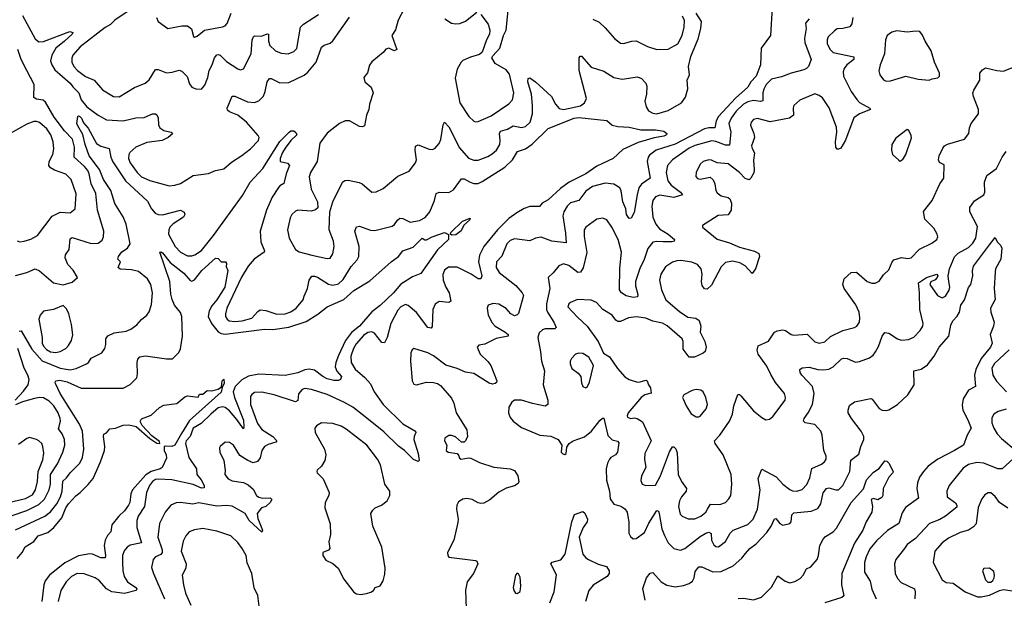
# Model space of a CAD drawing. Extents: x 1550320 to 1685906, y 509093 to 640511.
# Tile 58 of 256: x 1588174 to 1595221, y 535878 to 540019. Entities that reach past the tile are written whole.
import ezdxf

# ---------------------------------------------------------------- set-up
doc = ezdxf.new("R2010")
doc.units = 0

msp = doc.modelspace()

# ---------------------------------------------------------------- linework, layer by layer
at = {"layer": '0CON20XD'}
for points in [[(1588195, 540050), (1588285, 539881.9), (1588310.2, 539860.3), (1588345, 539862.5), (1588533.3, 539933.3), (1588555, 539927.5), (1588548.8, 539915), (1588495.5, 539865), (1588432.7, 539815), (1588404.7, 539765.3), (1588395.3, 539725), (1588403.5, 539695), (1588425, 539660.4), (1588535.4, 539565), (1588555, 539538.2), (1588597.5, 539495), (1588614.7, 539445), (1588654.6, 539395), (1588735, 539336.1), (1588795, 539301.5), (1588915, 539296.2), (1589005, 539315.5), (1589065, 539319.5), (1589125, 539344.2), (1589145, 539346), (1589155, 539338.8), (1589165, 539317.5), (1589167.1, 539267.1), (1589176.9, 539245), (1589205, 539226.7), (1589257.5, 539215), (1589268.3, 539201.7), (1589236.2, 539175), (1589194.7, 539155.3), (1589085, 539139.6), (1589004.2, 539105.8), (1588962.1, 539067.9), (1588955.4, 539054.6), (1588953.8, 539025), (1588965.5, 538995), (1589015.4, 538925), (1589045.6, 538895), (1589105, 538867.5), (1589245, 538830.9), (1589284.5, 538834.5), (1589325, 538847.1), (1589415, 538904.6), (1589525, 538918.2), (1589575, 538939.6), (1589635, 538951.2), (1589690.1, 538999.9), (1589765, 539046.7), (1589825.1, 539094.9), (1589882.5, 539155), (1589887.5, 539175), (1589881.2, 539191.2), (1589797.3, 539285), (1589734.6, 539334.6), (1589675, 539358.6), (1589660.3, 539370.3), (1589659.2, 539385), (1589695, 539471.2), (1589715, 539471.4), (1589805, 539430.4), (1589855, 539425.5), (1589885, 539438.1), (1589918.1, 539471.9), (1589931.8, 539505), (1589944.5, 539575), (1589963, 539597), (1589975, 539597.8), (1590035, 539567.5), (1590100.2, 539569.8), (1590209.1, 539620.9), (1590237.4, 539642.6), (1590295.6, 539715), (1590335, 539821.2), (1590353.1, 539836.9), (1590395, 539850.6), (1590415, 539867.8), (1590535, 540037.5)], [(1588986.1, 540103.8), (1588855.5, 540015), (1588825, 539985.3), (1588785, 539961.8), (1588606.9, 539825), (1588554.5, 539765), (1588547.2, 539742.8), (1588547.3, 539715), (1588561.5, 539685), (1588586.9, 539655), (1588645, 539613.1), (1588707.1, 539585), (1588767.2, 539517.2), (1588845, 539470), (1588885, 539466.9), (1588995, 539532.9), (1589071.2, 539565), (1589100.6, 539589.4), (1589147, 539663), (1589165, 539663.1), (1589225, 539638.5), (1589265, 539642.2), (1589315, 539658.6), (1589335, 539650), (1589372.6, 539612.6), (1589389.7, 539559.7), (1589405, 539536.2), (1589435, 539524), (1589475, 539522.5), (1589499.1, 539550.9), (1589520.6, 539605), (1589529.6, 539655), (1589551.8, 539695), (1589567.9, 539745), (1589585, 539766.5), (1589595, 539770), (1589610, 539765), (1589655, 539718.8), (1589735, 539667.8), (1589755, 539660.6), (1589775, 539668), (1589830.9, 539775), (1589837.9, 539872.1), (1589845.4, 539894.6), (1589855.7, 539904.3), (1589905, 539902), (1589945, 539917.8), (1589955, 539916.2), (1589954.6, 539865), (1589964.7, 539834.7), (1590005, 539797.1), (1590045, 539779.4), (1590095, 539775.6), (1590135, 539791.4), (1590157.2, 539812.8), (1590183.3, 539965), (1590205, 539986.8), (1590312.8, 540057.2)], [(1589152.5, 540035), (1589166.2, 540005), (1589235, 539956.2), (1589335, 539975.8), (1589375, 539973.8), (1589402.7, 539952.7), (1589417.5, 539897.5), (1589425, 539893.3), (1589445, 539901.2), (1589495.6, 539944.4), (1589625, 539967.1), (1589645, 539975.8), (1589658.9, 539991.1), (1589686.4, 540065)], [(1590928.2, 540101.8), (1590882.9, 540015), (1590863.9, 539946.1), (1590836.2, 539905), (1590872.5, 539805), (1590855, 539796.7), (1590815, 539816), (1590795, 539808.8), (1590776, 539785), (1590693.5, 539716.5), (1590677.3, 539692.7), (1590662.5, 539637.5), (1590637.5, 539605), (1590643.4, 539573.4), (1590689.5, 539535), (1590703.5, 539495), (1590678.6, 539415), (1590672.9, 539375), (1590656.9, 539335), (1590641.2, 539258.8), (1590628.3, 539251.7), (1590605, 539253.8), (1590535.4, 539295.4), (1590503.9, 539296.1), (1590463.6, 539276.3), (1590375, 539206.8), (1590321.2, 539135), (1590302.1, 539005), (1590255.5, 538925), (1590245.5, 538895), (1590260, 538805), (1590304.4, 538715), (1590307, 538673), (1590291.3, 538658.7), (1590260.7, 538649.3), (1590165, 538655.5), (1590148.8, 538648.8), (1590121.4, 538625), (1590108.8, 538601.2), (1590090, 538515), (1590101.9, 538455), (1590148, 538375), (1590175, 538357.5), (1590263.9, 538333.9), (1590375, 538309.4), (1590395, 538312.5), (1590415.5, 538344.5), (1590424.4, 538395), (1590420, 538435), (1590390, 538515), (1590393.8, 538645), (1590414.2, 538715), (1590485, 538856), (1590501.3, 538868.7), (1590525, 538871.4), (1590603.4, 538853.4), (1590625, 538844.2), (1590695, 538784.2), (1590725, 538787.1), (1590775, 538810), (1590879.8, 538900.2), (1590960.8, 538935), (1591005.7, 538995), (1591014.4, 539015.6), (1591004.2, 539085), (1591006.4, 539113.6), (1591025, 539123.3), (1591105, 539091.9), (1591125, 539090.8), (1591145, 539098), (1591175, 539134), (1591188.7, 539161.3), (1591205, 539267.5), (1591215, 539286), (1591245, 539252.5), (1591321.9, 539101.9), (1591385, 539027.8), (1591425, 539013.5), (1591455, 539014.5), (1591525, 539040.4), (1591555, 539058.5), (1591585.5, 539085), (1591610, 539125), (1591613.8, 539155), (1591608.7, 539205), (1591615, 539220), (1591665.3, 539234.7), (1591705, 539259.2), (1591765, 539248.5), (1591793.3, 539255), (1591826.4, 539285), (1591843.2, 539345), (1591844.1, 539405), (1591836.2, 539485), (1591809.5, 539575), (1591812, 539598), (1591825, 539602.5), (1591866, 539575), (1591979.9, 539469.9), (1592008.5, 539415), (1592035, 539384.5), (1592065, 539376.8), (1592188.3, 539401.7), (1592215.6, 539425), (1592229.5, 539455), (1592177.3, 539655), (1592178.9, 539745), (1592185, 539758), (1592195, 539757.1), (1592265, 539678.5), (1592355, 539650.6), (1592425, 539604.4), (1592485, 539594.4), (1592595, 539609.2), (1592625, 539598), (1592654.3, 539564.3), (1592662.7, 539542.7), (1592660, 539485), (1592647.1, 539435), (1592656.7, 539395), (1592675, 539365.7), (1592705, 539348.8), (1592735, 539346.1), (1592815, 539367.9)], [(1593559.1, 540105), (1593548, 539905), (1593480.8, 539815), (1593474.7, 539695), (1593445.8, 539615), (1593406.7, 539573.3), (1593386.2, 539535), (1593296.7, 539456.7), (1593174.1, 539325), (1593158.3, 539295), (1593148.6, 539245), (1593105, 539245.2), (1593075, 539237), (1592865, 539129), (1592729.4, 539085), (1592680.7, 539049.3), (1592670.8, 539035), (1592664.7, 539005), (1592686.7, 538885), (1592625, 538842.5), (1592606, 538815), (1592592.1, 538765), (1592571.7, 538638.3), (1592550.5, 538599.5), (1592535, 538596.7), (1592517.5, 538625), (1592512.7, 538665), (1592491.2, 538715), (1592478.6, 538795), (1592468.9, 538815), (1592425, 538842.9), (1592365, 538849.2), (1592272.9, 538825), (1592225, 538791.4), (1592175, 538724.4), (1592115, 538708.5), (1592091.1, 538685), (1592067.8, 538645), (1592060.9, 538615), (1592080.9, 538490.9), (1592085, 538422), (1591982.5, 538435), (1591905, 538461.9), (1591865, 538455.8), (1591824.1, 538435.9), (1591715, 538450), (1591685, 538438), (1591660.8, 538415), (1591624.5, 538325.5), (1591587.5, 538285), (1591583.3, 538245), (1591605, 538210), (1591725, 538117.5), (1591770, 538065), (1591779.4, 538045), (1591745, 537916.7), (1591734.2, 537905.8), (1591715, 537900), (1591688.6, 537915), (1591655, 537952.5), (1591602.1, 537982.1), (1591562.1, 537987.9), (1591526.7, 537975), (1591520, 537955), (1591526.7, 537905), (1591555, 537850), (1591577.1, 537825), (1591646, 537785), (1591668.8, 537765), (1591670, 537755), (1591585, 537736.9), (1591502.1, 537697.9), (1591460.5, 537689.5), (1591448.8, 537675), (1591470, 537625), (1591524, 537574), (1591545.5, 537545), (1591588.6, 537435), (1591587, 537423), (1591577.5, 537415), (1591558.8, 537411.2), (1591535, 537417.8), (1591425, 537487.9), (1591365, 537496.4), (1591305, 537522.2), (1591225, 537545.7), (1591135, 537613.1), (1591095, 537635.6), (1590995, 537666.7), (1590982.5, 537657.5), (1590974.2, 537635.8), (1590972, 537575), (1590983.3, 537435), (1590995, 537410), (1591015, 537406.7), (1591085.9, 537424.1), (1591135, 537422.5), (1591165, 537415.8), (1591185, 537402), (1591265, 537310), (1591281.1, 537275), (1591298.1, 537205), (1591374.6, 537084.6), (1591378.9, 537035), (1591365.5, 537004.5), (1591355, 536996.2), (1591335, 536996.2), (1591294, 537034), (1591265, 537043.3), (1591245, 537042.5), (1591217.5, 537025), (1591213.3, 537005), (1591232, 536975), (1591226.7, 536935), (1591240, 536925), (1591303.8, 536913.8), (1591317, 536897), (1591320.7, 536880.7), (1591333.8, 536873.8), (1591385, 536884.3), (1591402.1, 536882.1), (1591465, 536849.2), (1591567.6, 536817.6), (1591685, 536803.8), (1591715, 536793.3), (1591738.8, 536755), (1591746.2, 536715), (1591740.7, 536699.3), (1591715.8, 536684.2), (1591655, 536667.5), (1591634.5, 536655.5), (1591603.1, 536636.9), (1591538, 536582), (1591495, 536560), (1591475, 536556.2), (1591455, 536561.2), (1591412.5, 536585), (1591375, 536592.5), (1591345, 536588.6), (1591315, 536567.5), (1591303.3, 536545), (1591299.5, 536515), (1591311.9, 536445), (1591309.7, 536420.3), (1591280.8, 536295), (1591236.7, 536205), (1591237.5, 536185), (1591245, 536172.5), (1591435, 536149.2), (1591445, 536143.3), (1591452, 536125), (1591422.9, 536055), (1591375.6, 535995), (1591364.5, 535935.5), (1591369.2, 535805)], [(1591216.7, 540025), (1591265, 539994), (1591295, 539988.8), (1591325, 539992), (1591365, 540008), (1591445, 540073.8)], [(1591475, 540056.2), (1591527.3, 539987.3), (1591538, 539945), (1591536, 539915), (1591514.3, 539875), (1591482.7, 539787.3), (1591465, 539770), (1591399.4, 539750.6), (1591345, 539727.1), (1591332.9, 539715), (1591305.7, 539665), (1591290.6, 539599.4), (1591323.6, 539425), (1591388, 539325), (1591425, 539293.8), (1591435, 539288.8), (1591455, 539291.2), (1591548.8, 539331.2), (1591675, 539416.4), (1591700, 539445), (1591710.5, 539495), (1591678.8, 539628.8), (1591655, 539659.4), (1591576, 539705), (1591553.8, 539745), (1591559.5, 539760.5), (1591609.5, 539815), (1591636.9, 539905), (1591655.7, 539945), (1591670.6, 540085)], [(1594136.2, 540035), (1594130.5, 539989.5), (1594115, 539968.8), (1594065, 539955.8), (1594025, 539952.9), (1594005, 539940), (1593960.5, 539895), (1593951.8, 539875), (1593951.9, 539845), (1593973.3, 539805), (1593995, 539784.5), (1594144.2, 539754.2), (1594142.9, 539735), (1594093.3, 539695), (1594075, 539670), (1594068.5, 539645), (1594070, 539615), (1594125.4, 539505), (1594165, 539447.5), (1594185, 539426.4), (1594258.8, 539385), (1594263.8, 539375), (1594185.3, 539344.7), (1594143.8, 539316.2), (1594085, 539156), (1594049.7, 539100.3), (1594035, 539091.2), (1594025, 539092.5), (1594015, 539107.5), (1594011.5, 539145), (1594021.5, 539215), (1594018.6, 539248.6), (1593967.3, 539387.3), (1593918.5, 539458.5), (1593895, 539477.3), (1593865, 539487.5), (1593757.1, 539442.9), (1593715.3, 539404.7), (1593708.8, 539385), (1593711.1, 539335), (1593683.8, 539315), (1593545, 539288.7), (1593455, 539312.9), (1593425.5, 539304.5), (1593410, 539285), (1593404.4, 539265), (1593428.5, 539205), (1593433.2, 539176.8), (1593411.9, 539115), (1593415, 539096.7), (1593432.5, 539065), (1593426.6, 539013.4), (1593431.3, 538945), (1593426.9, 538923.1), (1593405.5, 538884.5), (1593395, 538874), (1593365, 538883.1), (1593326.2, 538926.2), (1593245, 538987.5), (1593165, 538995.6), (1593125, 539013.5), (1593105, 539015.4), (1593066.6, 539003.4), (1593045, 538986), (1593016.2, 538925), (1593013.9, 538896.1), (1593025, 538883.3), (1593045, 538878), (1593115, 538892), (1593137, 538873), (1593149.1, 538845), (1593155, 538796.7), (1593165, 538780), (1593195, 538758.6), (1593245, 538747.5), (1593257.3, 538737.3), (1593268.5, 538705), (1593266.5, 538655), (1593245, 538621.4), (1593173.3, 538616.7), (1593060, 538545), (1593060, 538535), (1593165, 538449.4), (1593255, 538421.5), (1593325, 538392.1), (1593433, 538363), (1593463.3, 538345), (1593469.2, 538325), (1593439.2, 538235), (1593415, 538203.3), (1593367, 538257), (1593327.9, 538277.9), (1593275, 538291.2), (1593225, 538282.2), (1593195, 538250), (1593125, 538120), (1593095, 538090), (1593075, 538094), (1593057.9, 538117.9), (1593053.1, 538145), (1593057.2, 538197.2), (1593050.9, 538235), (1593025, 538267.5), (1592984.6, 538284.6), (1592905, 538295.5), (1592876.3, 538293.7), (1592845, 538283.1), (1592795, 538249.2), (1592761.4, 538198.6), (1592752.2, 538155), (1592768.2, 538085), (1592799.4, 538015), (1592895, 537931.4), (1592955, 537889.2), (1593012.3, 537882.3), (1593035.7, 537865.7), (1593048, 537825), (1593043, 537783), (1593077.5, 537715), (1593086, 537675), (1593079.2, 537645), (1593065, 537632.5), (1593002.5, 537605), (1592965, 537603.8), (1592921.2, 537661.2), (1592921.4, 537715), (1592914.3, 537735), (1592808.1, 537828.1), (1592775, 537847.4), (1592705, 537861.3), (1592655, 537883.8), (1592588.2, 537891.8), (1592530, 537885), (1592475, 537858.5), (1592455, 537858.1), (1592439.8, 537869.8), (1592415, 537905.6), (1592347.5, 537945), (1592301.2, 537995), (1592265, 538010.8), (1592165, 538015.6), (1592115, 537994), (1592104, 537985), (1592097.5, 537965), (1592165, 537889.2), (1592235.9, 537825.9), (1592314.6, 537715), (1592353.1, 537633.1), (1592395.5, 537605.5), (1592453.1, 537523.1), (1592503.9, 537463.9), (1592535, 537443.3), (1592595, 537426), (1592615, 537426.2), (1592655, 537439.2), (1592664.2, 537434.2), (1592674.2, 537405), (1592689.4, 537385), (1592692.9, 537347.1), (1592648.8, 537335), (1592622.5, 537315), (1592528, 537205), (1592522, 537185), (1592525, 537173.8), (1592545, 537166), (1592575, 537170), (1592594.1, 537165.9), (1592631.1, 537141.1), (1592693.1, 537005), (1592648.1, 536915), (1592645.7, 536874.3), (1592655.7, 536815), (1592623.9, 536753.9), (1592620.5, 536720.5), (1592630, 536695), (1592656.1, 536686.1), (1592725, 536686.7), (1592760, 536755), (1592825, 536926), (1592845, 536961.2), (1592855, 536961.2), (1592868.7, 536948.7), (1592879.5, 536919.5), (1592887.3, 536765), (1592911.5, 536715), (1592947.1, 536665), (1592942.9, 536645), (1592910, 536605), (1592895.6, 536575), (1592890, 536535), (1592900.3, 536480.3), (1592915, 536466), (1592957.6, 536447.6), (1593005, 536446.5), (1593049.4, 536465), (1593084.5, 536495), (1593096.2, 536515), (1593118.8, 536551.2), (1593185, 536549.6), (1593225.5, 536564.5), (1593250.3, 536589.7), (1593262.9, 536615), (1593270.6, 536695), (1593265.6, 536765), (1593209.5, 536905), (1593151.4, 536985), (1593145.8, 537005), (1593185, 537045.6), (1593253.3, 537145), (1593274.4, 537195), (1593285.5, 537255), (1593313.2, 537336.8), (1593325, 537336), (1593335, 537326.9), (1593425, 537219.4), (1593485, 537171.4), (1593515, 537155.8), (1593539.1, 537160.9), (1593565, 537180), (1593651.1, 537295), (1593655.5, 537315.5), (1593648.1, 537345), (1593582.4, 537422.4), (1593550.2, 537480.2), (1593520.2, 537540.2), (1593460, 537625), (1593452.5, 537655), (1593460, 537685), (1593532.4, 537717.6), (1593575, 537782), (1593595, 537793.1), (1593635, 537799.2), (1593655, 537795.8), (1593695, 537765.7), (1593715, 537760.6), (1593809.2, 537769.2), (1593864.6, 537714.6), (1593895, 537704.4), (1593935, 537713.3), (1593977.8, 537752.2), (1594065, 537795.4), (1594148.8, 537815), (1594165, 537825.8), (1594183.1, 537855), (1594186.7, 537885), (1594181.1, 537925), (1594157.3, 537977.3), (1594074.2, 538095), (1594066, 538125), (1594074, 538165), (1594125, 538208.8), (1594163, 538213), (1594240, 538145), (1594273.2, 538133.2), (1594297.3, 538132.7), (1594325, 538146.7), (1594356.5, 538193.5)], [(1592275, 540023.3), (1592320.8, 540000.8), (1592365, 539961.2), (1592430, 539885), (1592475, 539850.8), (1592495, 539847.5), (1592555, 539865.8), (1592585, 539866.9), (1592666.3, 539826.3), (1592734.4, 539805.6), (1592815, 539808.8), (1592885, 539845.6), (1592914.5, 539905), (1592929.1, 539965), (1592932.7, 540012.7), (1592917.9, 540045)], [(1592815, 539367.9), (1592910, 539425), (1592938.9, 539465), (1592955.7, 539525), (1592951.2, 539585), (1592968.8, 539625), (1592960.5, 539685), (1592977.5, 539755), (1593029.3, 539880.7), (1593049, 539955), (1593054.3, 540005), (1593016, 540066)], [(1593822.9, 540025), (1593798.5, 539995), (1593801.5, 539955), (1593790.4, 539885), (1593793.9, 539855), (1593838.9, 539735), (1593818.8, 539685), (1593805, 539668.8), (1593785, 539660), (1593694.3, 539635.7), (1593625, 539609.4), (1593555, 539593.9), (1593516.1, 539555), (1593498.8, 539521.2), (1593492.6, 539495), (1593492.3, 539437.7), (1593476.4, 539433.6), (1593425, 539440.8), (1593385, 539431.6), (1593355, 539414.7), (1593300.8, 539365), (1593264.7, 539315), (1593248.2, 539275), (1593263.3, 539215), (1593255, 539120.5), (1593225, 539120.3), (1593155, 539148.3), (1593126.9, 539153.1), (1593005, 539117.7), (1592965, 539100.2), (1592845, 539015.4), (1592810.4, 538975), (1592800.4, 538925), (1592812.3, 538865), (1592836.5, 538835), (1592904.4, 538785), (1592918, 538765), (1592855, 538747.2), (1592755, 538763.8), (1592725, 538751.5), (1592706.2, 538725), (1592697.7, 538685), (1592706.2, 538605), (1592726.7, 538556.7), (1592753.1, 538523.1), (1592815, 538484.6), (1592860, 538445), (1592858.8, 538435), (1592840.9, 538429.1), (1592778.8, 538428.8), (1592735, 538432.2), (1592705, 538426.1), (1592668.8, 538381.2), (1592640.8, 538295), (1592613.5, 538245), (1592581.8, 538145), (1592581.8, 538115), (1592598.6, 538051.4), (1592595, 538036.7), (1592565, 538031.8), (1592515, 538042.2), (1592481.4, 538065), (1592466.6, 538086.6), (1592468.1, 538241.9), (1592481.6, 538355), (1592456.8, 538445), (1592410.9, 538535), (1592375, 538585.8), (1592348.3, 538598.3), (1592305, 538592.5), (1592226, 538535), (1592214.5, 538515.5), (1592213.6, 538466.4), (1592231.9, 538351.9), (1592206.6, 538243.4), (1592187.5, 538212.5), (1592169.2, 538209.2), (1592105, 538258.9), (1592065, 538270.8), (1592032.9, 538257.1), (1591993, 538207), (1591955.9, 538174.1), (1591968.2, 538095), (1591943.8, 537985), (1591944.6, 537945), (1591950.8, 537925), (1591996.4, 537855), (1592014, 537815), (1592002.9, 537807.1), (1591935, 537805.9), (1591915, 537800.4), (1591891.8, 537778.2), (1591881.6, 537745), (1591902.4, 537642.4), (1591908.9, 537575), (1591928.8, 537505), (1591920.6, 537405), (1591953.1, 537295), (1591954.2, 537265.8), (1591935, 537254.2), (1591845, 537271.5), (1591765, 537296.9), (1591715, 537296.4), (1591695, 537281.4), (1591674.5, 537245), (1591672.5, 537205), (1591685, 537172), (1591705.7, 537145), (1591765, 537101.5), (1591895.6, 537045.6), (1591975, 537039.4), (1592026.7, 537015), (1592053.3, 536975), (1592050, 536925), (1592061.7, 536911.7), (1592075, 536907.5), (1592085.9, 536914.1), (1592090.7, 536959.3), (1592106.7, 536985), (1592135, 537006), (1592216, 537034), (1592266.2, 537073.8), (1592325, 537150.8), (1592345, 537168), (1592355, 537166.2), (1592384, 537044), (1592415, 537011.9), (1592452.5, 537002.5), (1592462, 536992), (1592452.9, 536925), (1592438, 536905), (1592405, 536885.6), (1592395, 536872.9), (1592380.4, 536845), (1592370.4, 536805), (1592374.7, 536724.7), (1592394.5, 536645), (1592399.4, 536589.4), (1592425, 536553.1), (1592477.3, 536537.3), (1592505, 536518.9), (1592520.4, 536495), (1592526.5, 536463.5), (1592533.5, 536425), (1592534.3, 536345), (1592545, 536321.2), (1592565, 536304.2), (1592585, 536305.8), (1592645, 536349.2), (1592675.9, 536415), (1592735, 536506), (1592745, 536502), (1592751.6, 536485), (1592770.5, 536375), (1592787.7, 536327.8), (1592814.4, 536275), (1592855, 536234.3), (1592903.4, 536223.4), (1592935, 536235.4), (1593045, 536319.7), (1593085, 536345.4), (1593105, 536350.4), (1593122.4, 536342.4), (1593126.2, 536295), (1593140.7, 536260.7), (1593155, 536248.6), (1593175, 536247.1), (1593225.3, 536284.7), (1593259.5, 536345), (1593279.4, 536365), (1593385, 536407.5), (1593423.5, 536445), (1593453.3, 536515), (1593472.5, 536655), (1593460, 536735), (1593485, 536802.5), (1593587.4, 536747.4), (1593636.2, 536696.2), (1593685, 536656.9), (1593705, 536647.7), (1593736, 536644), (1593773.5, 536656.5), (1593808.1, 536691.9), (1593829.4, 536740.6), (1593842.9, 536807.1), (1593912.6, 536837.4), (1593934.4, 536855), (1593945, 536874), (1593945.5, 536895), (1593929.6, 536935), (1593916.3, 537046.3), (1593906.7, 537075), (1593865, 537121.5), (1593795, 537134.5), (1593782.9, 537145), (1593787.8, 537165), (1593817.1, 537205), (1593848.9, 537265), (1593860, 537345), (1593848.2, 537395), (1593771.1, 537475), (1593759.4, 537495), (1593756.2, 537515), (1593773.2, 537526.8), (1593825, 537532.9), (1593885, 537516.6), (1593927.8, 537512.2), (1593965, 537517.5), (1593995, 537534.4), (1594055, 537591.4), (1594072.4, 537597.6), (1594095, 537594.4), (1594155, 537568.1), (1594185, 537572.5), (1594255, 537600), (1594281.1, 537618.9), (1594298.3, 537641.7), (1594319.4, 537680.6), (1594346.7, 537755), (1594365, 537779.2), (1594395, 537775.6), (1594455, 537734.5), (1594485, 537725.5), (1594535, 537730), (1594572.6, 537747.4), (1594618.9, 537795), (1594636.5, 537825), (1594640.9, 537845), (1594616.2, 537945), (1594614.6, 538065), (1594606, 538135), (1594663.8, 538175), (1594738, 538198), (1594745.8, 538185.8), (1594741.2, 538175), (1594725, 538158), (1594695, 538142.5), (1594686.9, 538125), (1594741.4, 538045), (1594775, 538028.6), (1594799.7, 538040.3), (1594826.6, 538083.4), (1594830.8, 538105), (1594824.3, 538144.3), (1594818, 538185), (1594827.5, 538235), (1594865, 538322), (1594891.2, 538348.8), (1594965, 538389.2), (1594995, 538420.8), (1595016.2, 538455), (1595028, 538538), (1594974.3, 538645), (1594974.3, 538675.7), (1595007.9, 538722.1), (1595074.3, 538765), (1595080, 538785), (1595078, 538855), (1595095.7, 538904.3), (1595165, 538953.8), (1595205, 539034), (1595233.5, 539076.5)], [(1594375, 539580), (1594405, 539582.5), (1594515, 539614.2), (1594605, 539592.9), (1594683.3, 539586.7), (1594703.6, 539596.4), (1594745, 539603.3), (1594756.2, 539615), (1594756.7, 539635), (1594722, 539715), (1594696.7, 539795), (1594654.1, 539864.1), (1594635, 539907.5), (1594615, 539933.3), (1594587.7, 539937.7), (1594525, 539929.4), (1594451.2, 539938.8), (1594415, 539930), (1594382, 539905), (1594370, 539875), (1594363.8, 539775), (1594331.1, 539695), (1594323, 539653), (1594330, 539625), (1594355, 539588.8), (1594375, 539580)], [(1588145, 538188.6), (1588225, 538210.6), (1588285, 538236.7), (1588315, 538220.6), (1588415, 538136), (1588485, 538121.2), (1588550, 538140), (1588586.9, 538175), (1588556.9, 538226.9), (1588518, 538268), (1588498.8, 538315), (1588501.8, 538335), (1588527.1, 538375), (1588535, 538450), (1588549.1, 538459.1), (1588685, 538417.9), (1588735, 538418.9), (1588765, 538442), (1588773.9, 538466.1), (1588777.3, 538505), (1588730.9, 538655), (1588718.6, 538775), (1588684.8, 538845), (1588671.5, 538915), (1588660.8, 538940.8), (1588638.6, 538968.7), (1588564.3, 539035), (1588567.3, 539107.3), (1588551.2, 539165), (1588494.2, 539224.2), (1588421.4, 539321.4), (1588359.8, 539429.8), (1588342.1, 539442.1), (1588295, 539449.5), (1588275, 539462), (1588276.8, 539555), (1588224.6, 539655.4), (1588184, 539735), (1588160.2, 539805)], [(1594356.5, 538193.5), (1594395, 538230), (1594417.1, 538285), (1594429.8, 538300.2), (1594484, 538316), (1594531.1, 538308.9), (1594554, 538315), (1594614.2, 538375.8), (1594701.1, 538418.9), (1594738, 538445), (1594744, 538465), (1594740.8, 538485), (1594717, 538527), (1594652.1, 538592.1), (1594642.7, 538647.3), (1594704.6, 538725.4), (1594760, 538845), (1594787.1, 538885), (1594790.8, 538980.8), (1594757.6, 538997.6), (1594749.4, 539015), (1594754.6, 539045.4), (1594780.2, 539099.8), (1594793.3, 539116.7), (1594815, 539128.9), (1594936.7, 539165), (1594965.8, 539204.2), (1594970.8, 539245), (1594982.5, 539275), (1595035.8, 539344.2), (1595036, 539375), (1595000.5, 539469.5), (1594996, 539495), (1595002.9, 539515), (1595045.8, 539585), (1595046.2, 539635), (1595065, 539661.2), (1595085, 539673.8), (1595165.9, 539654.1), (1595215, 539650.8), (1595303, 539687)], [(1588169.5, 537790.5), (1588185, 537792), (1588262.1, 537662.1), (1588335, 537578.7), (1588465, 537524.3), (1588535, 537513.7), (1588577.2, 537522.8), (1588652.9, 537555), (1588666.4, 537565), (1588685, 537596.9), (1588762, 537635), (1588783.2, 537666.8), (1588790.8, 537695), (1588790, 537735), (1588804.4, 537755.6), (1588851.1, 537778.9), (1588935, 537789.5), (1588970, 537805), (1589012, 537835), (1589045, 537874), (1589085, 537903.8), (1589101.7, 537928.3), (1589118.5, 537981.5), (1589123.6, 538065), (1589111.5, 538125), (1589088.1, 538165), (1589025, 538217.5), (1588975, 538230), (1588894.2, 538234.2), (1588878.5, 538245), (1588895.6, 538285), (1588876.2, 538305), (1588880.6, 538325), (1588905, 538356.9), (1588945.4, 538385), (1588963.6, 538415), (1588935.7, 538555), (1588915, 538608.2), (1588855, 538704.2), (1588826.4, 538796.4), (1588774.3, 538875), (1588746.5, 538946.5), (1588672.5, 539045), (1588641.8, 539125), (1588626.3, 539196.3), (1588589.2, 539259.2), (1588583.3, 539275), (1588590.8, 539325), (1588595, 539331.2), (1588605, 539326.7), (1588616.7, 539315), (1588630.9, 539280.9), (1588665, 539242.2), (1588725, 539133.3), (1588755, 539113.3), (1588815, 539096), (1588827.6, 539035), (1588841.4, 539001.4), (1588932.5, 538865), (1589089.6, 538719.6), (1589116.4, 538666.3), (1589144.7, 538634.7), (1589165, 538624.6), (1589195, 538622.5), (1589325, 538655.6), (1589350.9, 538640.9), (1589356.5, 538625), (1589346.7, 538605), (1589272.5, 538557.5), (1589249.2, 538535), (1589240.6, 538515), (1589238.7, 538485), (1589287.6, 538395), (1589325, 538354.1), (1589375, 538329.4), (1589405, 538328.4), (1589427.5, 538335), (1589475, 538366.8), (1589562.2, 538475), (1589768.2, 538761.8), (1589823.1, 538856.9), (1589915.1, 538954.9), (1590035, 539146.5), (1590101.9, 539215), (1590115, 539223.5), (1590135, 539222.5), (1590151.3, 539211.3), (1590157.5, 539195), (1590115.7, 539155), (1590075, 539100), (1590055, 539069.2), (1590037.8, 539025), (1590039.2, 539005), (1590091.2, 538991.2), (1590104.2, 538975), (1590080, 538915), (1590065, 538847.5), (1590035, 538828.8), (1590027, 538817), (1589981.7, 538748.3), (1589940.7, 538655), (1589896.2, 538505), (1589899.2, 538429.2), (1589925.5, 538365), (1589923.1, 538355), (1589851.1, 538305), (1589808.8, 538255), (1589762.7, 538177.3), (1589657.1, 537955), (1589646.2, 537915), (1589647.3, 537895), (1589657.8, 537875), (1589672.5, 537865), (1589715, 537858.2), (1589766.7, 537865), (1589835, 537883.8), (1589878.2, 537931.8), (1589895, 537941.5), (1589935, 537936.8), (1590015, 537911.5), (1590075, 537914.5), (1590115, 537928.9), (1590152.5, 537955), (1590201.9, 538015), (1590210.3, 538040.3), (1590232.9, 538095), (1590246, 538154), (1590265, 538183.1), (1590285, 538184.6), (1590305, 538177.5), (1590385, 538126.4), (1590415, 538118.8), (1590455, 538129.1), (1590490.1, 538159.9), (1590546.2, 538253.8), (1590589.2, 538300.8), (1590601.5, 538325), (1590602.5, 538395), (1590573.3, 538505), (1590585, 538537.5), (1590605, 538541.9), (1590683.7, 538513.7), (1590715, 538509.4), (1590838.9, 538541.1), (1590857.3, 538552.7), (1590878.5, 538585), (1590895, 538597.7), (1590915, 538595.4), (1590969.1, 538569.1), (1591035, 538582.3), (1591075, 538604.4), (1591109.5, 538645), (1591142.7, 538725), (1591155, 538776), (1591175, 538785.5), (1591245, 538783.3), (1591278.7, 538801.3), (1591335, 538880.6), (1591355, 538880), (1591398, 538855), (1591425, 538847.5), (1591455, 538847.8), (1591485, 538861.5), (1591645, 538962.8), (1591700.3, 539015), (1591735.8, 539075), (1591795, 539094.1), (1591841.7, 539128.3), (1591955, 539241.4), (1592142.5, 539315), (1592175, 539318.5), (1592375, 539297.5), (1592414.3, 539264.3), (1592455, 539254.2), (1592535, 539248.8), (1592619.5, 539229.5), (1592725, 539231.4), (1592785, 539221.5), (1592805.8, 539204.2), (1592802, 539195), (1592785, 539185.6), (1592715, 539173.6), (1592600.6, 539139.4), (1592490.9, 539089.1), (1592422.5, 539025), (1592305, 538971.2), (1592225.4, 538915), (1592105.5, 538855), (1592045, 538811.8), (1591955, 538730), (1591913.1, 538705), (1591895, 538682.5), (1591825, 538681.7), (1591785, 538668), (1591732.5, 538637.5), (1591675, 538595.3), (1591594.2, 538515.8), (1591495.9, 538395), (1591465.6, 538334.4)], [(1588175, 538430), (1588205, 538432.9), (1588255, 538448.8), (1588300.6, 538475), (1588407.6, 538612.4), (1588465, 538641.1), (1588535, 538637.1), (1588570.8, 538665), (1588577.3, 538772.7), (1588541.9, 538875), (1588505, 538913.6), (1588422.3, 538942.3), (1588395, 538958.5), (1588382.5, 538975), (1588385.3, 539004.7), (1588410.9, 539055), (1588418.5, 539095), (1588414.6, 539145), (1588398.2, 539195), (1588367.4, 539237.4), (1588315, 539284.3), (1588295, 539291.4), (1588275, 539289.4), (1588225, 539271.5), (1588105, 539204.5)], [(1594475, 539007.5), (1594485, 539012.5), (1594495, 539017.5), (1594516.2, 539055), (1594556.1, 539173.9), (1594555, 539190), (1594537.5, 539225), (1594525, 539232.5), (1594445, 539170), (1594416.2, 539125), (1594414, 539085), (1594420, 539055), (1594465, 539012.5), (1594475, 539007.5)], [(1591267.9, 538477.9), (1591256.2, 538485), (1591258.8, 538495), (1591344.1, 538575.9), (1591398.1, 538598.1), (1591394, 538585), (1591352.7, 538547.3), (1591333.1, 538506.9), (1591295, 538480), (1591267.9, 538477.9)], [(1590833.8, 538286.2), (1590885, 538324.2), (1590915, 538365.8), (1590989.7, 538390.3), (1591055, 538456.2), (1591073, 538443), (1591085, 538443.3), (1591125.6, 538464.4), (1591215, 538496.2), (1591242.5, 538482.5), (1591243.1, 538445), (1591165, 538372), (1591045, 538202.5), (1590985, 538179.7), (1590902.8, 538127.2), (1590850, 538065), (1590755, 537973.2), (1590695, 537928.5), (1590605, 537826.6), (1590548.6, 537781.4), (1590506.7, 537723.3), (1590456, 537616), (1590436.2, 537565), (1590431.8, 537535), (1590444.1, 537504.1), (1590477.5, 537465), (1590471.2, 537445), (1590455, 537437.1), (1590423.3, 537436.7), (1590375, 537448.4), (1590342.5, 537465), (1590285, 537510.4), (1590245, 537518.4), (1590215, 537512.9), (1590165, 537492.3), (1590075, 537472.2), (1589885, 537483.1), (1589811.1, 537468.9), (1589765, 537442.8), (1589716.4, 537395), (1589702.1, 537355), (1589711.6, 537315), (1589775, 537152.5), (1589779.1, 537105), (1589775, 537091.2), (1589728.6, 537158.6), (1589675, 537219.7), (1589645, 537242.9), (1589625, 537248), (1589595, 537240.3), (1589542.3, 537195), (1589471.8, 537128.2), (1589415.3, 537095), (1589393.2, 537036.8), (1589365.6, 537005), (1589360.2, 536985), (1589384.3, 536885), (1589439.5, 536805), (1589440.9, 536765), (1589471.9, 536725), (1589493.8, 536685), (1589495, 536668.8), (1589475, 536665.4), (1589415, 536692.3), (1589264, 536726), (1589165, 536730.8), (1589145, 536727.9), (1589125, 536715.3), (1589103.1, 536685), (1589081.2, 536635), (1589067.5, 536535), (1589021.5, 536465), (1589012.3, 536435), (1589012.3, 536385), (1589045.5, 536275), (1588965, 536258.5), (1588942.5, 536245), (1588921.5, 536218.5), (1588911.1, 536185), (1588910.9, 536135), (1588913.4, 536075), (1588922.8, 536035), (1588945.2, 535995.2), (1589005.7, 535955), (1589012, 535945), (1589007.5, 535935), (1588925, 535911.7), (1588833.6, 535923.6), (1588795.7, 535945.8), (1588743.1, 536005), (1588714.2, 536025), (1588635, 536052.5), (1588585, 536054.6), (1588545, 536034.6), (1588506.4, 535995), (1588468.5, 535935), (1588449.3, 535855)], [(1588155.5, 538435.5), (1588175, 538430)], [(1592649.4, 535865), (1592632.6, 535947.4), (1592660.9, 536025), (1592685, 536059.2), (1592705, 536062), (1592765, 535996.5), (1592805, 535971.2), (1592865, 535961.5), (1592925, 535969.1), (1592965.4, 535984.6), (1592988.1, 536001.9), (1593000.4, 536025), (1593009.3, 536070.7), (1593035, 536103.8), (1593055, 536104), (1593135, 536068.2), (1593195, 536070), (1593279.1, 536110.9), (1593341.4, 536165), (1593368.3, 536198.3), (1593399.2, 536235), (1593445, 536268.1), (1593520.5, 536349.5), (1593552.5, 536395), (1593575, 536446.2), (1593585, 536448.8), (1593615, 536412.9), (1593635, 536400.8), (1593685, 536414), (1593694.1, 536425.9), (1593700, 536475), (1593715, 536490.6), (1593838.9, 536501.1), (1593885, 536520), (1593907.3, 536555), (1593925, 536632), (1593947.1, 536662.9), (1593965, 536668.2), (1594015, 536653.8), (1594035, 536653.8), (1594064.4, 536685), (1594116.1, 536785), (1594122.7, 536867.3), (1594179.3, 536910.7), (1594193.8, 536965), (1594216.2, 537015), (1594214.6, 537035), (1594195.2, 537075.2), (1594126.5, 537165), (1594103.3, 537205), (1594102.5, 537225), (1594112.9, 537257.1), (1594147.5, 537285), (1594265, 537309.2), (1594275, 537303.8), (1594325, 537237.5), (1594347.5, 537225), (1594375, 537221.4), (1594395, 537225.8), (1594455, 537264.5), (1594529.1, 537335), (1594575.4, 537405), (1594572, 537505), (1594625, 537517.8), (1594671.2, 537548.8), (1594719.4, 537610.6), (1594755.3, 537674.7), (1594824.4, 537755), (1594837.4, 537832.6), (1594853.1, 537865), (1594882.9, 537897.1), (1594898.7, 537925), (1594909.6, 537975), (1594936.6, 538013.4), (1594965, 538101.5), (1594980.4, 538125), (1594994.5, 538185), (1594992.6, 538222.6), (1594999.5, 538255), (1595115, 538408.8), (1595155, 538460), (1595169.1, 538429.1), (1595194.3, 538404.3), (1595202, 538385), (1595195.6, 538304.4), (1595157.5, 538235), (1595154.3, 538215.7), (1595147.5, 538095), (1595155, 538017.5), (1595121.5, 537955), (1595124.3, 537925), (1595148.8, 537855), (1595144.2, 537825), (1595120, 537765), (1595133.3, 537705), (1595120.6, 537675), (1595056, 537595), (1595016.6, 537515), (1595006.6, 537475), (1595015.5, 537394.5), (1594965, 537366.7), (1594926.5, 537305), (1594918.7, 537261.3), (1594922.7, 537225), (1594960, 537155), (1594982.5, 537095), (1594955, 537046.7), (1594928.6, 536975), (1594863.8, 536936.2), (1594744.3, 536875), (1594676.6, 536823.4), (1594643.2, 536786.8), (1594613.6, 536745), (1594598.2, 536705), (1594593.8, 536665), (1594605.6, 536595), (1594512.9, 536527.1), (1594489.8, 536490.2), (1594466.9, 536413.1), (1594385.4, 536364.6), (1594305, 536289.4), (1594258.5, 536231.5), (1594231.8, 536175), (1594220.9, 536135), (1594220, 536065), (1594261.7, 536001.7), (1594273.1, 535943.1), (1594304.6, 535875)], [(1588145, 536368.4), (1588355, 536465.3), (1588395, 536495.9), (1588439.5, 536555), (1588467, 536605), (1588477.5, 536645), (1588482.4, 536717.6), (1588509.8, 536740.3), (1588534.3, 536775.7), (1588603.5, 536845), (1588622.9, 536885), (1588634, 536945), (1588623.1, 537075), (1588602.9, 537125), (1588462.7, 537345), (1588430, 537415), (1588427.5, 537425), (1588433.8, 537435), (1588461.7, 537438.3), (1588515, 537428.5), (1588615, 537382.9), (1588915, 537382.2), (1588965, 537407.5), (1589012.5, 537455), (1589018.1, 537485), (1589013.7, 537566.3), (1589020.7, 537589.3), (1589035, 537605.7), (1589075, 537613.3), (1589225, 537591.4), (1589267, 537593), (1589313.4, 537636.6), (1589325.4, 537664.6), (1589340, 537755), (1589335.2, 537895), (1589324.3, 537924.3), (1589282.7, 537975), (1589265, 538016.7), (1589255.5, 538055), (1589247.9, 538145), (1589177.5, 538355), (1589185, 538358), (1589195, 538350.8), (1589250.6, 538280.6), (1589348.9, 538205), (1589393.6, 538153.6), (1589405, 538148.5), (1589425, 538158.1), (1589476.9, 538225), (1589575, 538313.3), (1589595, 538310), (1589615, 538286.2), (1589646.2, 538286.2), (1589653.3, 538275), (1589652, 538252), (1589664.2, 538225), (1589641.2, 538105), (1589585.8, 538014.2), (1589549.9, 537970.1), (1589530, 537935), (1589523.7, 537895), (1589546.8, 537845), (1589595, 537786.2), (1589615, 537772.8), (1589645, 537768.6), (1589925, 537804.8), (1589985, 537802.7), (1590100.6, 537819.4), (1590225, 537859.2), (1590308, 537912), (1590375, 537964.6), (1590494.5, 538015.5), (1590565, 538080.8), (1590679.7, 538150.3), (1590833.8, 538286.2)], [(1591465.6, 538334.4), (1591458.3, 538285), (1591481.8, 538185), (1591475, 538164.4), (1591455, 538163.3), (1591405, 538197.8), (1591305, 538248.8), (1591241.8, 538248.2), (1591213.3, 538226.7), (1591202.5, 538195), (1591204.5, 538155.5), (1591224.1, 538105), (1591248.8, 538065), (1591259.2, 538005), (1591245, 537995.6), (1591175, 538002.2), (1591147, 537983), (1591131.2, 537945), (1591125.5, 537824.5), (1591119.7, 537810.3), (1591095, 537815.6), (1591015, 537922.7), (1590955, 537974.2), (1590935, 537980), (1590902, 537965), (1590880.9, 537939.1), (1590830.7, 537845), (1590805, 537744), (1590785, 537706), (1590765, 537708.6), (1590712.9, 537775), (1590694.6, 537784.6), (1590665, 537780), (1590635, 537758.9), (1590581.4, 537698.6), (1590562.5, 537665), (1590545, 537611.2), (1590546.1, 537565), (1590575, 537518.5), (1590645, 537458.2), (1590683.7, 537413.7), (1590711.9, 537355), (1590775, 537265.7), (1590915, 537126.2), (1591006, 537075), (1591010, 537065), (1590997.1, 537035), (1590995.7, 537015), (1591025.8, 536915), (1591033.3, 536865), (1591025, 536856.7), (1590992.6, 536872.6), (1590928.8, 536935), (1590885, 536965.8), (1590780.5, 537070.5), (1590657.9, 537167.9), (1590557.5, 537245), (1590495, 537280.9), (1590375, 537337.6), (1590263.5, 537373.5), (1590215, 537379.2), (1590195, 537372.2), (1590169.6, 537340.4), (1590165, 537294), (1590146.8, 537283.2), (1589995, 537334.6), (1589907.8, 537352.2), (1589855, 537350.5), (1589835, 537336.9), (1589826.9, 537323.1), (1589825.3, 537265), (1589875, 537129.4), (1589907.2, 537087.2), (1589984.6, 537035), (1590014.2, 537005), (1590006.2, 536995), (1589951.9, 536978.1), (1589926.5, 536963.5), (1589907.9, 536935), (1589896.3, 536883.7), (1589875, 536857.5), (1589845, 536847.5), (1589806, 536865), (1589749.1, 536899.1), (1589705, 536973.3), (1589675, 536993.8), (1589645, 536996.7), (1589610, 536965), (1589603.3, 536955), (1589606.7, 536925), (1589634.3, 536864.3), (1589645.7, 536795.7), (1589642, 536765), (1589665, 536734), (1589695, 536720), (1589775, 536706.7), (1589810.2, 536690.2), (1589845, 536658.8), (1589870, 536615), (1589885, 536602.5), (1589915, 536594.2), (1589966.1, 536596.1), (1589975, 536590), (1589977.5, 536585), (1589966.2, 536565), (1589935, 536536), (1589903.8, 536525), (1589874.6, 536485.4), (1589879.5, 536449.5), (1589912, 536365), (1589907.3, 536352.7), (1589815.8, 536435), (1589788.6, 536485), (1589695, 536538), (1589655, 536543.5), (1589585, 536537.2), (1589455, 536562.5), (1589413, 536553), (1589325, 536564.6), (1589295, 536560.5), (1589256.4, 536543.6), (1589215.4, 536494.6), (1589175.4, 536414.6), (1589162.7, 536315), (1589193.9, 536225), (1589192.9, 536205), (1589185, 536191.1), (1589146, 536175), (1589128.6, 536155), (1589118.3, 536098.3), (1589130.6, 536055), (1589209.3, 535875)], [(1588432.7, 537637.3), (1588465, 537644.5), (1588504.2, 537665), (1588523.8, 537686.2), (1588546.1, 537723.9), (1588555.4, 537764.6), (1588545, 537837.5), (1588525, 537913.3), (1588509.5, 537949.5), (1588485, 537973.3), (1588415, 537945.7), (1588345, 537931.9), (1588320.6, 537905), (1588311.5, 537875), (1588334, 537745), (1588334.7, 537705), (1588345, 537683.5), (1588365, 537659.2), (1588395, 537642.5), (1588432.7, 537637.3)], [(1588140.6, 537295), (1588200.6, 537359.4), (1588235.4, 537405), (1588241.5, 537445), (1588232.8, 537475), (1588206.3, 537525), (1588159.7, 537665)], [(1595255, 537655.6), (1595150.9, 537559.2), (1595131.1, 537525), (1595138.2, 537475), (1595165, 537432.2), (1595235.3, 537355.3)], [(1592225, 537383.3), (1592235, 537390), (1592251.2, 537425), (1592281.2, 537545), (1592246.2, 537605), (1592205, 537630), (1592175, 537633.3), (1592152.5, 537625), (1592124.2, 537595), (1592114.2, 537575), (1592112.9, 537555), (1592125, 537523.8), (1592170.2, 537490.2), (1592190.8, 537465), (1592195, 537420), (1592203.8, 537395), (1592225, 537383.3)], [(1588155, 536163.8), (1588190.7, 536205), (1588212.7, 536247.2), (1588274.5, 536285), (1588305.6, 536325), (1588375, 536349.3), (1588417.6, 536385), (1588475.4, 536454.6), (1588504.5, 536525), (1588523.3, 536555), (1588575, 536611.8), (1588607.7, 536635), (1588665, 536691.5), (1588699.5, 536735), (1588752.9, 536855), (1588780, 536935), (1588784.4, 536965), (1588773.1, 537035), (1588776.7, 537053.3), (1588795, 537062.5), (1588818.3, 537091.7), (1588860, 537095), (1588882.5, 537105), (1588915, 537118), (1588955, 537120.6), (1589007.1, 537107.1), (1589105, 537022.5), (1589155, 536989.2), (1589176.2, 536985), (1589175, 536999.2), (1589120.8, 537040.8), (1589050, 537115), (1589036.1, 537143.9), (1589045, 537163.3), (1589115, 537188), (1589175, 537243.8), (1589205, 537261.2), (1589298.3, 537271.7), (1589355, 537320), (1589375, 537326), (1589451.7, 537318.3), (1589461.7, 537338.3), (1589485, 537340), (1589515, 537366.2), (1589545.9, 537364.1), (1589595, 537376), (1589617.5, 537392.5), (1589624.3, 537435), (1589635, 537446.7), (1589637.5, 537417.5), (1589622.5, 537387.5), (1589615, 537353.5), (1589388.7, 537151.3), (1589331.9, 537058.1), (1589285, 536974.5), (1589262.5, 536965), (1589215, 536966.2), (1589208.9, 536961.1), (1589208.5, 536935), (1589222.1, 536905), (1589225, 536880), (1589192.9, 536815), (1589179.2, 536805), (1589115, 536784.8), (1589077.8, 536762.2), (1588981.2, 536655), (1588969.3, 536625), (1588961.4, 536565), (1588953.2, 536545), (1588924.3, 536505), (1588883.3, 536466.7), (1588832.5, 536405), (1588826.9, 536355), (1588802.2, 536327.8), (1588785.9, 536295), (1588777.6, 536255), (1588788.8, 536185), (1588785, 536168.8), (1588755, 536166.9), (1588695, 536193.6), (1588675, 536196.4), (1588595, 536182.9), (1588497.4, 536132.6), (1588386.8, 536045), (1588357.3, 536002.7), (1588348.1, 535975), (1588333.7, 535855)], [(1593035, 537176), (1593045, 537181.2), (1593087.1, 537235), (1593095.5, 537264.5), (1593084.2, 537315), (1593065, 537356.7), (1593048.8, 537368.8), (1593015, 537372), (1592987.5, 537365), (1592926.7, 537335), (1592918.6, 537315), (1592921.4, 537305), (1592943.8, 537255), (1592979.5, 537199.5), (1593015, 537178), (1593035, 537176)], [(1588120.3, 536469.7), (1588225, 536506.1), (1588310.6, 536549.4), (1588351.7, 536588.3), (1588386.1, 536655), (1588393.9, 536695), (1588395.2, 536764.8), (1588445, 536839.4), (1588483.3, 536925), (1588496.1, 536975), (1588493.8, 537015), (1588477.7, 537055), (1588451.8, 537091.8), (1588465.3, 537145), (1588464.1, 537165), (1588448.8, 537205), (1588418.2, 537255), (1588385, 537290), (1588345, 537311.9), (1588315, 537314.7), (1588280.9, 537309.1), (1588194.7, 537285.3), (1588145, 537262)], [(1595235, 537232.5), (1595176, 537215), (1595145.7, 537195), (1595130.4, 537169.6), (1595131.2, 537135), (1595145, 537095.8), (1595170.4, 537055), (1595200.8, 537020.8), (1595303.5, 536935)], [(1590615, 535906.2), (1590655, 535913.8), (1590687.9, 535922.1), (1590705.7, 535934.3), (1590717.5, 535955), (1590755, 535966.7), (1590775, 536002.5), (1590787.9, 536052.1), (1590790, 536095), (1590765.8, 536245), (1590702.5, 536395), (1590688, 536485), (1590700.9, 536509.1), (1590718.8, 536525), (1590764.2, 536545.8), (1590803.3, 536575), (1590823.8, 536615), (1590823.8, 536645), (1590787.5, 536695), (1590756.8, 536833.2), (1590735.6, 536875), (1590658.6, 536975), (1590509.4, 537089.4), (1590475, 537109.4), (1590415, 537129.2), (1590335, 537133.8), (1590298.3, 537111.7), (1590286.7, 537095), (1590288, 537065), (1590354.5, 536944.5), (1590365.6, 536905), (1590358.6, 536865), (1590335, 536823.8), (1590302.5, 536795), (1590300, 536785), (1590303.3, 536775), (1590345, 536733.8), (1590388, 536635), (1590386, 536615), (1590360, 536565), (1590357.5, 536525), (1590395, 536410), (1590399.4, 536335), (1590387.3, 536282.7), (1590393.3, 536235), (1590385, 536222.5), (1590343, 536207), (1590342.5, 536185), (1590365, 536151.2), (1590415, 536126.2), (1590453.3, 536095), (1590494.2, 536014.2), (1590565, 535923.3), (1590585, 535911.2), (1590615, 535906.2)], [(1588085, 536562.2), (1588215, 536591.4), (1588265, 536619.2), (1588286.2, 536655), (1588300.6, 536715), (1588306.9, 536785), (1588339.3, 536869.3), (1588346.3, 536916.3), (1588340.6, 536965), (1588332.5, 536985), (1588312, 537005), (1588295, 537015.7), (1588245, 537029.2), (1588225, 537022.5), (1588165, 536980)], [(1595316, 536905), (1595205, 536804.2), (1595175, 536805.6), (1595075, 536844.5), (1595025, 536850.9), (1594965, 536836.5), (1594925, 536810.5), (1594825.8, 536685), (1594808.6, 536645), (1594812.5, 536605), (1594871.5, 536561.5), (1594881.9, 536545), (1594880, 536530), (1594800, 536465), (1594758, 536442), (1594685, 536414.4), (1594585, 536306.4), (1594526, 536264), (1594505.9, 536234.1), (1594443.1, 536155), (1594434.4, 536125), (1594438.5, 536055), (1594455, 536020), (1594482.1, 535992.1), (1594576.7, 535946.7), (1594581.7, 535925), (1594579.1, 535875)], [(1593315, 535876), (1593355, 535880), (1593425, 535866.2), (1593482.7, 535887.3), (1593555, 535958.8), (1593600.8, 536039.2), (1593651.7, 536001.7), (1593685, 535989.8), (1593722, 535998), (1593759.1, 536020.9), (1593781.4, 536045), (1593805, 536088), (1593836, 536104), (1593881.1, 536155), (1593892, 536185), (1593900.7, 536255), (1593925, 536301.9), (1593940.5, 536319.5), (1593995, 536354.6), (1594019.4, 536380.6), (1594125.6, 536565), (1594211.7, 536661.7), (1594235, 536726.2), (1594285, 536780), (1594323.9, 536806.1), (1594365, 536862), (1594379.7, 536859.7), (1594393.8, 536845), (1594426.2, 536785), (1594423.3, 536775), (1594394.2, 536745.8), (1594353.8, 536665), (1594352, 536615), (1594345, 536598.8), (1594315, 536584), (1594285, 536592), (1594268.8, 536585), (1594278, 536535), (1594271.9, 536495), (1594232.5, 536425), (1594207.2, 536365), (1594148.1, 536271.9), (1594058.7, 536055), (1594054.3, 535974.3), (1594071.2, 535895), (1594057.5, 535885), (1593935, 535845.7)], [(1595245, 536522.9), (1595185, 536564.2), (1595155, 536606), (1595125, 536632), (1595105, 536632), (1595081.7, 536618.3), (1595060.7, 536589.3), (1595032.7, 536527.3), (1595018.2, 536411.8), (1595000.8, 536389.2), (1594965, 536366.5), (1594905, 536349.5), (1594821.5, 536308.5), (1594776.9, 536275), (1594723.1, 536215), (1594712, 536135), (1594775, 536010), (1594805, 535992.5), (1594855, 535985.4), (1594941.4, 535925), (1595029.5, 535889.5), (1595055, 535887.9), (1595115, 535900.8), (1595185, 535933.2), (1595215, 535940.5), (1595323.8, 535923.8)], [(1591969.2, 535845), (1591998.8, 535925), (1592015.9, 536045.9), (1591975.7, 536125), (1591983.9, 536136.1), (1592045.8, 536154.2), (1592076.7, 536193.3), (1592125.6, 536425), (1592145, 536478.8), (1592205, 536500), (1592218.3, 536488.3), (1592236.9, 536445), (1592234.2, 536425), (1592207.3, 536385), (1592178.5, 536315), (1592205, 536194.2), (1592225, 536167.5), (1592243.8, 536155), (1592315, 536121.4), (1592373.8, 536105), (1592392, 536075), (1592392.5, 536055), (1592378, 536035), (1592277.5, 535972.5), (1592248, 535935), (1592224.2, 535855)], [(1589896.2, 535765), (1589878.3, 535898.3), (1589852.7, 535952.7), (1589834.6, 536055), (1589802.2, 536132.2), (1589794.5, 536185), (1589765.3, 536235.3), (1589735, 536277.5), (1589685.5, 536325.5), (1589585, 536359.4), (1589485, 536378.1), (1589425, 536369.4), (1589386.8, 536353.2), (1589362.5, 536325), (1589343.4, 536286.6), (1589330.5, 536215), (1589365.4, 536124.6), (1589362.2, 536095), (1589338.1, 536045), (1589345.7, 535974.3), (1589360.6, 535915), (1589398.3, 535828.3)], [(1595103.6, 535993.6), (1595125, 535994.7), (1595137.9, 536005), (1595147.7, 536025), (1595150.9, 536045), (1595145, 536071.2), (1595115, 536093.1), (1595075, 536091.2), (1595064.3, 536075), (1595085, 536010), (1595103.6, 535993.6)], [(1591735, 535913.3), (1591755, 535927.5), (1591760.8, 535965), (1591755, 536030), (1591745, 536052.5), (1591735, 536057.5), (1591723.3, 536045), (1591706.2, 535955), (1591710, 535935), (1591722.5, 535915), (1591735, 535913.3)]]:
    msp.add_lwpolyline(points, dxfattribs=at)

doc.saveas('drawing.dxf')
